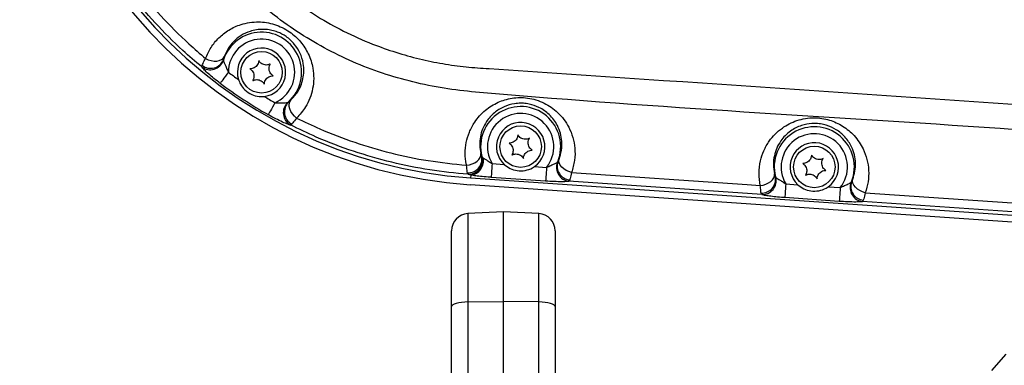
# Model space of a CAD drawing. Extents: x 0 to 8410, y 0 to 5940.
# Tile 171 of 212: x 6518 to 6803, y 4472 to 4572. Entities that reach past the tile are written whole.
import ezdxf

# ---------------------------------------------------------------- set-up
doc = ezdxf.new("R2010")
doc.units = 0
doc.header["$LTSCALE"] = 10
doc.layers.get('0').update_dxf_attribs({"linetype": 'CONTINUOUS'})

msp = doc.modelspace()

# ---------------------------------------------------------------- linework, layer by layer
at = {"color": 8, "linetype": 'CONTINUOUS'}
for p, q in [((6576.77, 4560.52), (6576.75, 4560.32)), ((6570.47, 4558.41), (6570.56, 4558.86)), ((6596.52, 4541.9), (6596.15, 4541.65)), ((6651.62, 4532.37), (6651.92, 4532.14)), ((6654.52, 4530.48), (6658.03, 4530.24)), ((6666.77, 4529.64), (6670.28, 4529.39)), ((6648.34, 4527.17), (6647.55, 4527.38)), ((6648.34, 4527.17), (6648.28, 4526.36)), ((6670.01, 4525.42), (6654.25, 4526.51)), ((6676.97, 4525.77), (6676.74, 4525.37)), ((6732.57, 4521.52), (6676.74, 4525.37)), ((6739.52, 4524.62), (6743.03, 4524.38)), ((6751.77, 4523.78), (6755.28, 4523.53)), ((6732.57, 4521.52), (6732.39, 4521.95)), ((6755.01, 4519.56), (6739.25, 4520.65)), ((6762.52, 4522.05), (6817.15, 4518.28)), ((6761.97, 4519.91), (6761.74, 4519.51)), ((6817.57, 4515.66), (6761.74, 4519.51)), ((6647.51, 4516.02), (6647.51, 4490.49)), ((6668.04, 4490.49), (6668.04, 4516.02)), ((6647.51, 4490.49), (6657.78, 4490.63)), ((6647.51, 4490.49), (6647.51, 4417.12)), ((6668.04, 4490.49), (6657.78, 4490.63)), ((6668.04, 4417.12), (6668.04, 4490.49))]:
    msp.add_line(p, q, dxfattribs=at)
at = {"color": 7, "linetype": 'CONTINUOUS'}
for p, q in [((6648.28, 4526.36), (7000.67, 4502.07)), ((6972.57, 4502), (6648.15, 4524.36)), ((6657.78, 4516.56), (6647.51, 4516.02)), ((6668.04, 4516.02), (6657.78, 4516.56)), ((6657.78, 4490.63), (6657.78, 4516.56)), ((6642.78, 4489.16), (6642.78, 4511.02)), ((6672.78, 4511.02), (6672.78, 4489.16)), ((6642.78, 4415.8), (6642.78, 4489.16)), ((6657.78, 4417.27), (6657.78, 4490.63)), ((6672.78, 4489.16), (6672.78, 4415.8)), ((6803.24, 4475.35), (6799.08, 4470.7))]:
    msp.add_line(p, q, dxfattribs=at)
at = {"color": 8, "linetype": 'CONTINUOUS', "flags": 128}
for points in [[(6571.58, 4560.86), (6572.36, 4560.5), (6573.19, 4560.25), (6574.02, 4560.13), (6574.82, 4560.14), (6575.55, 4560.28), (6576.17, 4560.54), (6576.66, 4560.91), (6576.99, 4561.38)], [(6578.17, 4556.91), (6577.73, 4556.32), (6577.31, 4555.75), (6576.91, 4555.22), (6576.56, 4554.74), (6576.27, 4554.34), (6576.03, 4554.03), (6575.88, 4553.82), (6575.8, 4553.71)], [(6597.92, 4543.63), (6597.28, 4544.2), (6596.72, 4544.86), (6596.28, 4545.57), (6595.97, 4546.31), (6595.8, 4547.03), (6595.79, 4547.71), (6595.94, 4548.31), (6596.23, 4548.8)], [(6591.67, 4548.09), (6591.31, 4547.45), (6590.95, 4546.83), (6590.63, 4546.26), (6590.33, 4545.75), (6590.09, 4545.31), (6589.9, 4544.98), (6589.76, 4544.75), (6589.7, 4544.63)], [(6647.12, 4530.01), (6647.95, 4530.15), (6648.76, 4530.39), (6649.5, 4530.74), (6650.15, 4531.18), (6650.67, 4531.69), (6651.04, 4532.24), (6651.24, 4532.81), (6651.26, 4533.38)], [(6677.52, 4527.91), (6676.72, 4528.16), (6675.95, 4528.52), (6675.27, 4528.97), (6674.7, 4529.49), (6674.26, 4530.06), (6673.97, 4530.66), (6673.85, 4531.25), (6673.9, 4531.81)], [(6654.52, 4530.48), (6654.47, 4529.75), (6654.42, 4529.03), (6654.38, 4528.37), (6654.33, 4527.78), (6654.3, 4527.29), (6654.27, 4526.9), (6654.26, 4526.64), (6654.25, 4526.51)], [(6670.28, 4529.39), (6670.23, 4528.66), (6670.18, 4527.95), (6670.14, 4527.29), (6670.09, 4526.7), (6670.06, 4526.2), (6670.03, 4525.82), (6670.02, 4525.55), (6670.01, 4525.42)], [(6677.52, 4527.91), (6728.34, 4524.41), (6732.14, 4524.14)], [(6732.14, 4524.14), (6732.98, 4524.28), (6733.78, 4524.53), (6734.52, 4524.88), (6735.16, 4525.32), (6735.67, 4525.83), (6736.04, 4526.38), (6736.24, 4526.95), (6736.27, 4527.51)], [(6762.52, 4522.05), (6761.72, 4522.3), (6760.95, 4522.66), (6760.27, 4523.11), (6759.7, 4523.63), (6759.26, 4524.2), (6758.97, 4524.8), (6758.85, 4525.39), (6758.9, 4525.95)], [(6739.52, 4524.62), (6739.47, 4523.89), (6739.42, 4523.17), (6739.38, 4522.51), (6739.33, 4521.92), (6739.3, 4521.43), (6739.27, 4521.04), (6739.26, 4520.78), (6739.25, 4520.65)], [(6755.28, 4523.53), (6755.23, 4522.8), (6755.18, 4522.09), (6755.14, 4521.43), (6755.09, 4520.84), (6755.06, 4520.34), (6755.03, 4519.96), (6755.02, 4519.69), (6755.01, 4519.56)], [(6647.51, 4490.49), (6646.58, 4490.45), (6645.68, 4490.37), (6644.86, 4490.24), (6644.15, 4490.07), (6643.56, 4489.88), (6643.13, 4489.65), (6642.87, 4489.41), (6642.78, 4489.16)], [(6672.78, 4489.16), (6672.69, 4489.41), (6672.42, 4489.65), (6671.99, 4489.88), (6671.4, 4490.07), (6670.69, 4490.24), (6669.87, 4490.37), (6668.98, 4490.45), (6668.04, 4490.49)]]:
    msp.add_lwpolyline(points, dxfattribs=at)
at = {"color": 7, "linetype": 'CONTINUOUS'}
for centre in [(6587.78, 4556.87), (6662.78, 4535.38), (6747.78, 4529.52)]:
    msp.add_circle(centre, 6, dxfattribs=at)
for centre, radius, start, end in [((6657.78, 4664.03), 140, 180, 266.0561), ((6657.78, 4664.03), 138, 180, 266.0561), ((6587.78, 4556.87), 7, 276.5596, 197.1347), ((6662.78, 4535.38), 7, 304.7983, 227.3139), ((6747.78, 4529.52), 7, 304.7983, 227.3139), ((6647.78, 4511.02), 5, 93, 180), ((6667.78, 4511.02), 5, 0, 87)]:
    msp.add_arc(centre, radius, start, end, dxfattribs=at)
at = {"color": 8, "linetype": 'CONTINUOUS'}
for centre, radius, start, end in [((6587.78, 4556.87), 11.6, 312.0233, 161.6584), ((6587.78, 4556.87), 9.6, 293.9437, 179.7505), ((6572.91, 4561.66), 4.06, 233.0629, 340.727), ((6573.03, 4562.06), 4.04, 232.2135, 337.6438), ((6657.78, 4664.03), 133.46, 233.384, 234.9266), ((6657.78, 4664.03), 137.44, 233.384, 240.3102), ((6657.78, 4664.03), 133.46, 238.7676, 240.3102), ((6598.13, 4545.18), 4.06, 132.9531, 240.674), ((6598.44, 4545.45), 4.04, 135.9708, 241.487), ((6662.78, 4535.38), 11.6, 337.9828, 194.1166), ((6662.78, 4535.38), 9.6, 321.4031, 210.7091), ((6747.78, 4529.52), 11.6, 337.9828, 194.1294), ((6747.78, 4529.52), 9.6, 321.4031, 210.7091), ((6647.56, 4531.84), 4.03, 267.2268, 10.2159), ((6647.67, 4531.44), 4.06, 268.2699, 13.3526), ((6647.9, 4531.26), 4.11, 276.1152, 12.2639), ((6677.19, 4529.4), 4.06, 158.7339, 263.5163), ((6677.36, 4529.78), 4.03, 161.8591, 264.5281), ((6732.56, 4525.98), 4.03, 267.5821, 10.2548), ((6732.67, 4525.57), 4.06, 268.5906, 13.3823), ((6762.19, 4523.54), 4.06, 158.7297, 263.5205), ((6762.36, 4523.92), 4.03, 161.8568, 264.5332)]:
    msp.add_arc(centre, radius, start, end, dxfattribs=at)
for points, knots in [([(7021.94, 4525.44), (6997.45, 4526.98), (6948.47, 4530.05), (6875.04, 4535.39), (6776.62, 4542.62), (6699.53, 4546.78), (6643.99, 4551.66), (6634.93, 4553.23), (6626.01, 4555.45), (6617.32, 4558.46), (6608.94, 4562.25), (6600.87, 4566.73), (6593.21, 4571.88), (6586.02, 4577.64), (6579.36, 4583.99), (6573.25, 4590.89), (6567.74, 4598.27), (6562.87, 4606.07), (6558.7, 4614.26), (6555.22, 4622.77), (6552.46, 4631.54), (6550.27, 4641.36), (6548.87, 4652.19), (6548.18, 4663.98), (6548.1, 4675.81), (6548.37, 4687.66), (6548.73, 4699.51), (6548.93, 4711.25), (6548.74, 4722.88), (6548.4, 4734.41), (6548.14, 4745.94), (6548.18, 4757.46), (6548.76, 4768.94), (6549.99, 4779.59), (6551.99, 4789.36), (6554.61, 4798.19), (6557.94, 4806.78), (6561.98, 4815.04), (6566.72, 4822.91), (6572.09, 4830.37), (6578.07, 4837.35), (6584.61, 4843.82), (6591.7, 4849.7), (6599.28, 4854.98), (6607.27, 4859.6), (6615.58, 4863.55), (6624.22, 4866.65), (6633.1, 4868.92), (6642.15, 4870.53), (6651.28, 4871.65), (6673.11, 4873.33), (6741.03, 4877.75), (6836, 4884.63), (6921.31, 4890.12), (6963.47, 4893.38), (6981.53, 4895.02), (6999.6, 4896.48), (7017.69, 4897.47), (7035, 4897.78), (7051.5, 4896.87), (7067.08, 4894.61), (7082.42, 4891.08), (7097.39, 4886.28), (7111.89, 4880.21), (7125.84, 4872.93), (7139.14, 4864.52), (7151.68, 4855.03), (7163.35, 4844.49), (7174.12, 4833), (7183.89, 4820.64), (7192.58, 4807.53), (7200.11, 4793.71), (7206.45, 4779.29), (7211.58, 4764.39), (7215.14, 4750.28), (7217.41, 4737.14), (7218.83, 4723.88), (7219.27, 4709.33), (7218.42, 4693.59), (7216.27, 4677.98), (7212.82, 4662.63), (7208.05, 4647.63), (7202.04, 4633.07), (7194.83, 4619.06), (7186.49, 4605.72), (7177.03, 4593.16), (7166.54, 4581.42), (7155.1, 4570.6), (7142.82, 4560.78), (7129.73, 4552.07), (7115.95, 4544.47), (7101.58, 4538.05), (7087.07, 4532.97), (7072.56, 4529.23), (7058.15, 4526.61), (7048.42, 4525.82), (7043.57, 4525.43)], [0, 0, 0, 0, 0.041818, 0.083637, 0.125456, 0.209994, 0.215204, 0.220429, 0.225648, 0.230849, 0.236072, 0.241314, 0.246556, 0.251779, 0.256994, 0.262228, 0.267461, 0.272676, 0.27788, 0.283103, 0.288325, 0.293529, 0.300223, 0.30692, 0.31364, 0.320379, 0.327119, 0.333841, 0.340384, 0.346942, 0.353498, 0.360039, 0.366562, 0.373082, 0.378296, 0.383528, 0.388761, 0.393975, 0.399179, 0.404401, 0.409624, 0.414828, 0.420055, 0.4253, 0.430545, 0.435771, 0.440956, 0.446157, 0.451381, 0.456613, 0.461824, 0.48868, 0.572619, 0.624074, 0.634371, 0.644675, 0.654975, 0.665264, 0.675549, 0.684458, 0.693398, 0.702338, 0.711247, 0.720155, 0.729094, 0.738034, 0.746942, 0.755858, 0.764805, 0.773753, 0.782668, 0.791585, 0.800534, 0.809483, 0.8184, 0.825299, 0.832198, 0.841118, 0.850069, 0.859021, 0.867941, 0.876858, 0.885807, 0.894756, 0.903672, 0.912583, 0.921526, 0.930469, 0.93938, 0.948289, 0.957231, 0.966172, 0.975081, 0.983383, 0.991698, 1, 1, 1, 1]), ([(7052.79, 4533.37), (7055.46, 4533.71), (7062.17, 4534.57), (7072.81, 4536.67), (7085.46, 4540.04), (7098.7, 4544.67), (7112.42, 4550.79), (7125.75, 4558.13), (7138.38, 4566.57), (7150.18, 4575.99), (7161.1, 4586.31), (7171.22, 4597.63), (7180.32, 4609.74), (7188.32, 4622.5), (7195.22, 4635.86), (7201.04, 4649.91), (7205.62, 4664.38), (7208.95, 4679.08), (7211.04, 4693.97), (7211.88, 4709.16), (7211.44, 4723.27), (7210.08, 4736.11), (7207.91, 4748.65), (7204.55, 4762.08), (7199.71, 4776.31), (7193.61, 4790.24), (7186.35, 4803.57), (7178.06, 4816.16), (7168.78, 4827.98), (7158.41, 4839.11), (7147.15, 4849.29), (7135.17, 4858.42), (7122.5, 4866.5), (7109.03, 4873.57), (7095.04, 4879.45), (7080.71, 4884.1), (7066.07, 4887.53), (7051.02, 4889.74), (7035.87, 4890.69), (7020.83, 4890.21), (7001.07, 4888.67), (6966.43, 4886.39), (6897.18, 4881.54), (6807.77, 4875.43), (6727.81, 4869.88), (6682.26, 4866.77), (6663.71, 4865.46), (6652.5, 4864.74), (6643.5, 4863.94), (6634.79, 4862.39), (6626.37, 4860.07), (6618.28, 4857.12), (6610.48, 4853.5), (6602.98, 4849.22), (6595.84, 4844.31), (6589.14, 4838.81), (6582.95, 4832.79), (6577.29, 4826.27), (6572.18, 4819.27), (6567.67, 4811.86), (6563.83, 4804.14), (6560.65, 4796.12), (6558.14, 4787.82), (6556.37, 4779.44), (6555.3, 4771.06), (6554.97, 4762.03), (6555.16, 4742.13), (6554.97, 4716.1), (6555.14, 4689.69), (6554.92, 4673.05), (6554.81, 4661.42), (6555.33, 4650.93), (6556.68, 4641.53), (6558.58, 4633.25), (6561.21, 4625.02), (6564.53, 4617.03), (6568.83, 4608.73), (6574.26, 4600.32), (6580.11, 4593.05), (6585.6, 4587.28), (6590.89, 4582.4), (6596.97, 4577.57), (6603.99, 4572.86), (6611.64, 4568.61), (6619.25, 4565.2), (6626.63, 4562.59), (6633.41, 4560.7), (6640.2, 4559.3), (6646.92, 4558.37), (6771.2, 4550.14), (6893.13, 4541.57), (7012.85, 4533.16)], [0, 0, 0, 0, 0.004767, 0.011939, 0.019144, 0.02788, 0.036677, 0.045664, 0.054719, 0.063484, 0.072311, 0.081233, 0.090284, 0.099021, 0.107819, 0.116808, 0.125863, 0.134602, 0.143401, 0.152392, 0.161449, 0.168303, 0.175186, 0.183922, 0.19272, 0.201708, 0.210763, 0.219501, 0.228299, 0.237289, 0.246345, 0.255079, 0.263874, 0.272859, 0.281911, 0.290649, 0.299449, 0.30844, 0.317497, 0.326232, 0.334992, 0.352512, 0.387552, 0.457632, 0.510841, 0.529138, 0.538287, 0.543702, 0.548972, 0.554238, 0.55931, 0.564383, 0.569434, 0.574486, 0.57961, 0.584735, 0.589787, 0.594839, 0.599964, 0.605088, 0.610137, 0.615185, 0.620306, 0.625427, 0.630315, 0.635204, 0.641376, 0.665474, 0.681183, 0.688032, 0.69488, 0.701716, 0.706569, 0.711638, 0.716708, 0.721811, 0.726914, 0.733191, 0.739468, 0.743363, 0.747259, 0.752167, 0.757074, 0.762173, 0.767598, 0.771793, 0.775988, 0.780015, 0.784042, 0.787962, 1, 1, 1, 1]), ([(6570.47, 4558.41), (6568.64, 4559.98), (6563.92, 4564.01), (6556.86, 4571.12), (6549.4, 4579.89), (6542.68, 4589.37), (6536.82, 4599.21), (6533.65, 4606.04), (6532.13, 4609.32)], [0, 0, 0, 0, 0.112392, 0.28955, 0.46671, 0.649015, 0.831322, 1, 1, 1, 1]), ([(6534.89, 4609.72), (6536.28, 4606.73), (6539.24, 4600.37), (6544.73, 4591.1), (6551.21, 4581.85), (6558.55, 4573.12), (6565.45, 4566.14), (6569.97, 4562.25), (6571.58, 4560.86)], [0, 0, 0, 0, 0.1604394, 0.3417441, 0.5230508, 0.7096577, 0.8962619, 1, 1, 1, 1]), ([(6571.58, 4560.86), (6572.06, 4561.95), (6573.02, 4564.13), (6575.33, 4566.91), (6578.24, 4569.2), (6581.32, 4570.63), (6584.28, 4571.33), (6586.78, 4571.51), (6589.21, 4571.3), (6591.53, 4570.77), (6593.79, 4569.86), (6595.85, 4568.66), (6597.63, 4567.23), (6599.12, 4565.68), (6600.36, 4563.98), (6601.38, 4562.13), (6602.15, 4560.16), (6602.75, 4557.75), (6602.96, 4555.03), (6602.66, 4552.1), (6601.84, 4549.35), (6600.41, 4546.39), (6598.85, 4544.66), (6597.92, 4543.63)], [0, 0, 0, 0, 0.06892, 0.137824, 0.206728, 0.275515, 0.318651, 0.361743, 0.397584, 0.433395, 0.469491, 0.505571, 0.537505, 0.569451, 0.601101, 0.632769, 0.668244, 0.703742, 0.757245, 0.810807, 0.865162, 0.91954, 1, 1, 1, 1]), ([(6596.23, 4548.8), (6596.93, 4549.55), (6598.09, 4550.79), (6599.17, 4552.95), (6599.8, 4554.95), (6600.07, 4557.11), (6599.92, 4559.6), (6599.12, 4562.32), (6597.42, 4565.07), (6595.09, 4567.23), (6593.01, 4568.31), (6591.33, 4568.89), (6589.92, 4569.21), (6588.11, 4569.34), (6586.25, 4569.19), (6584.06, 4568.65), (6581.79, 4567.57), (6579.69, 4565.86), (6578.02, 4563.8), (6577.34, 4562.19), (6576.99, 4561.38)], [0, 0, 0, 0, 0.084395, 0.140749, 0.19792, 0.251884, 0.307052, 0.376526, 0.4362, 0.494708, 0.546333, 0.561076, 0.594582, 0.629207, 0.671313, 0.714558, 0.784071, 0.856036, 0.927226, 1, 1, 1, 1]), ([(6570.56, 4558.86), (6570.73, 4559.24), (6570.98, 4559.77), (6571.45, 4560.62), (6571.58, 4560.86)], [0, 0, 0, 0, 0.72127, 1, 1, 1, 1]), ([(6576.75, 4560.32), (6576.78, 4560.19), (6576.85, 4559.92), (6577.14, 4559.23), (6577.55, 4558.31), (6577.91, 4557.5), (6578.13, 4557), (6578.17, 4556.91)], [0, 0, 0, 0, 0.176642, 0.374283, 0.613985, 0.927437, 1, 1, 1, 1]), ([(6576.99, 4561.38), (6576.96, 4561.28), (6576.83, 4560.9), (6576.8, 4560.68), (6576.77, 4560.52)], [0, 0, 0, 0, 0.267385, 1, 1, 1, 1]), ([(6575.8, 4553.71), (6575.66, 4553.81), (6574.89, 4554.39), (6573.56, 4555.44), (6572.06, 4556.74), (6570.95, 4557.81), (6570.63, 4558.21), (6570.47, 4558.41)], [0, 0, 0, 0, 0.054231, 0.317217, 0.554905, 0.778228, 1, 1, 1, 1]), ([(6595.54, 4548.25), (6595.59, 4548.28), (6595.75, 4548.39), (6596.04, 4548.63), (6596.23, 4548.8)], [0, 0, 0, 0, 0.29621, 1, 1, 1, 1]), ([(6647.12, 4530.01), (6647.09, 4530.13), (6646.85, 4531.26), (6646.64, 4533.45), (6646.93, 4536.54), (6647.84, 4539.59), (6649.21, 4542.17), (6650.84, 4544.3), (6652.47, 4545.88), (6654.29, 4547.2), (6656.17, 4548.21), (6658.19, 4548.96), (6660.29, 4549.44), (6662.51, 4549.63), (6664.86, 4549.48), (6667.27, 4548.95), (6669.59, 4548.03), (6671.7, 4546.79), (6673.64, 4545.2), (6675.36, 4543.26), (6676.88, 4540.83), (6677.98, 4538.03), (6678.57, 4534.8), (6678.54, 4531.36), (6677.86, 4529.07), (6677.52, 4527.91)], [0, 0, 0, 0, 0.006992, 0.065438, 0.125166, 0.182795, 0.241943, 0.280859, 0.320489, 0.353895, 0.387986, 0.418801, 0.450377, 0.482082, 0.514802, 0.550672, 0.587965, 0.623969, 0.661022, 0.704936, 0.750066, 0.806253, 0.864, 0.931037, 1, 1, 1, 1]), ([(6591.67, 4548.09), (6592.15, 4548.09), (6593.01, 4548.09), (6594.15, 4548.08), (6594.97, 4548.09), (6595.25, 4548.14), (6595.37, 4548.15)], [0, 0, 0, 0, 0.337132, 0.608111, 0.839846, 1, 1, 1, 1]), ([(6595.37, 4548.15), (6595.42, 4548.18), (6595.47, 4548.2), (6595.53, 4548.25), (6595.54, 4548.25)], [0, 0, 0, 0, 0.886333, 1, 1, 1, 1]), ([(6596.15, 4541.65), (6595.93, 4541.7), (6595.42, 4541.82), (6593.89, 4542.46), (6591.87, 4543.43), (6590.43, 4544.23), (6589.7, 4544.63)], [0, 0, 0, 0, 0.202031, 0.463883, 0.727282, 1, 1, 1, 1]), ([(6597.92, 4543.63), (6597.52, 4543.11), (6596.95, 4542.37), (6596.61, 4542), (6596.52, 4541.9)], [0, 0, 0, 0, 0.713835, 1, 1, 1, 1]), ([(6597.92, 4543.63), (6600.16, 4542.57), (6605.64, 4539.95), (6614.72, 4536.51), (6625.2, 4533.43), (6636.03, 4531.15), (6643.41, 4530.39), (6647.12, 4530.01)], [0, 0, 0, 0, 0.144527, 0.354817, 0.566486, 0.782494, 1, 1, 1, 1]), ([(6732.14, 4524.14), (6731.97, 4525.32), (6731.61, 4527.68), (6732.04, 4531.09), (6733.07, 4534.22), (6734.54, 4536.83), (6736.38, 4539.04), (6738.34, 4540.72), (6740.49, 4542.03), (6742.73, 4542.98), (6745.17, 4543.58), (6747.62, 4543.78), (6749.98, 4543.59), (6752.15, 4543.11), (6754.18, 4542.35), (6756.07, 4541.33), (6757.8, 4540.07), (6759.42, 4538.52), (6760.81, 4536.72), (6762.14, 4534.41), (6763.13, 4531.65), (6763.6, 4528.45), (6763.47, 4525.2), (6762.84, 4523.1), (6762.52, 4522.05)], [0, 0, 0, 0, 0.068014, 0.136014, 0.193013, 0.249958, 0.294505, 0.339004, 0.375552, 0.412066, 0.448659, 0.485228, 0.517438, 0.549654, 0.580843, 0.612049, 0.645789, 0.679552, 0.718814, 0.758103, 0.816444, 0.874842, 0.937416, 1, 1, 1, 1]), ([(6647.55, 4527.38), (6643.85, 4527.75), (6636.42, 4528.48), (6625.34, 4530.75), (6614.36, 4533.9), (6604.58, 4537.58), (6598.63, 4540.45), (6596.15, 4541.65)], [0, 0, 0, 0, 0.207871, 0.417135, 0.630785, 0.84595, 1, 1, 1, 1]), ([(6758.9, 4525.95), (6759.15, 4526.72), (6759.65, 4528.25), (6759.78, 4530.63), (6759.46, 4533.01), (6758.57, 4535.57), (6756.91, 4538.12), (6754.35, 4540.32), (6751.78, 4541.5), (6749.59, 4541.99), (6747.41, 4542.16), (6745.53, 4541.92), (6743.74, 4541.39), (6742.37, 4540.82), (6740.76, 4539.83), (6739.28, 4538.56), (6737.92, 4536.91), (6736.84, 4534.96), (6736.1, 4532.64), (6735.82, 4530.12), (6736.12, 4528.39), (6736.27, 4527.51)], [0, 0, 0, 0, 0.064747, 0.13067, 0.190144, 0.250897, 0.329446, 0.394902, 0.453641, 0.482987, 0.513484, 0.567485, 0.58178, 0.616402, 0.652129, 0.695938, 0.740918, 0.798792, 0.858037, 0.928238, 1, 1, 1, 1]), ([(6651.26, 4533.38), (6651.27, 4533.37), (6651.34, 4533.07), (6651.44, 4532.76), (6651.51, 4532.6), (6651.53, 4532.56)], [0, 0, 0, 0, 0.03858, 0.764527, 1, 1, 1, 1]), ([(6651.53, 4532.56), (6651.53, 4532.55), (6651.55, 4532.48), (6651.58, 4532.42), (6651.61, 4532.38), (6651.62, 4532.37)], [0, 0, 0, 0, 0.079432, 0.83674, 1, 1, 1, 1]), ([(6651.92, 4532.14), (6652.11, 4532.02), (6652.5, 4531.76), (6653.37, 4531.24), (6654.05, 4530.79), (6654.46, 4530.52), (6654.52, 4530.48)], [0, 0, 0, 0, 0.2590789, 0.5563245, 0.936795, 1, 1, 1, 1]), ([(6673.53, 4531.04), (6673.56, 4531.08), (6673.66, 4531.24), (6673.8, 4531.57), (6673.9, 4531.81)], [0, 0, 0, 0, 0.2764475, 1, 1, 1, 1]), ([(6647.37, 4527.82), (6647.35, 4527.93), (6647.27, 4528.41), (6647.19, 4529.31), (6647.12, 4530.01)], [0, 0, 0, 0, 0.226913, 1, 1, 1, 1]), ([(6670.28, 4529.39), (6670.7, 4529.59), (6671.48, 4529.97), (6672.52, 4530.42), (6673.16, 4530.71), (6673.35, 4530.83), (6673.41, 4530.87)], [0, 0, 0, 0, 0.342594, 0.650377, 0.874516, 1, 1, 1, 1]), ([(6673.41, 4530.87), (6673.44, 4530.9), (6673.48, 4530.94), (6673.52, 4531.01), (6673.53, 4531.04)], [0, 0, 0, 0, 0.6739664, 1, 1, 1, 1]), ([(6647.55, 4527.38), (6647.54, 4527.4), (6647.45, 4527.47), (6647.41, 4527.66), (6647.37, 4527.82)], [0, 0, 0, 0, 0.172514, 1, 1, 1, 1]), ([(6654.25, 4526.51), (6654.13, 4526.51), (6653.26, 4526.57), (6651.69, 4526.71), (6649.69, 4526.93), (6648.79, 4527.09), (6648.34, 4527.17)], [0, 0, 0, 0, 0.04896, 0.380128, 0.689703, 1, 1, 1, 1]), ([(6677.52, 4527.91), (6677.37, 4527.26), (6677.16, 4526.37), (6677.01, 4525.9), (6676.97, 4525.77)], [0, 0, 0, 0, 0.733427, 1, 1, 1, 1]), ([(6736.27, 4527.51), (6736.29, 4527.42), (6736.38, 4527.04), (6736.47, 4526.84), (6736.53, 4526.69)], [0, 0, 0, 0, 0.25288, 1, 1, 1, 1]), ([(6736.53, 4526.69), (6736.55, 4526.63), (6736.58, 4526.55), (6736.62, 4526.52), (6736.62, 4526.51)], [0, 0, 0, 0, 0.885621, 1, 1, 1, 1]), ([(6736.62, 4526.51), (6736.72, 4526.43), (6736.92, 4526.27), (6737.52, 4525.9), (6738.34, 4525.39), (6739.04, 4524.94), (6739.45, 4524.67), (6739.52, 4524.62)], [0, 0, 0, 0, 0.183363, 0.385827, 0.627154, 0.939906, 1, 1, 1, 1]), ([(6758.53, 4525.18), (6758.56, 4525.22), (6758.66, 4525.38), (6758.8, 4525.71), (6758.9, 4525.95)], [0, 0, 0, 0, 0.276476, 1, 1, 1, 1]), ([(6676.74, 4525.37), (6676.58, 4525.34), (6676.18, 4525.27), (6674.76, 4525.22), (6672.53, 4525.26), (6670.82, 4525.37), (6670.01, 4525.42)], [0, 0, 0, 0, 0.159076, 0.419523, 0.724358, 1, 1, 1, 1]), ([(6732.39, 4521.95), (6732.33, 4522.37), (6732.25, 4522.93), (6732.17, 4523.89), (6732.14, 4524.14)], [0, 0, 0, 0, 0.735868, 1, 1, 1, 1]), ([(6755.28, 4523.53), (6755.7, 4523.73), (6756.48, 4524.11), (6757.52, 4524.56), (6758.16, 4524.85), (6758.35, 4524.97), (6758.41, 4525.01)], [0, 0, 0, 0, 0.342598, 0.650379, 0.874517, 1, 1, 1, 1]), ([(6758.41, 4525.01), (6758.44, 4525.04), (6758.48, 4525.08), (6758.52, 4525.15), (6758.53, 4525.18)], [0, 0, 0, 0, 0.67421, 1, 1, 1, 1]), ([(6739.25, 4520.65), (6739.12, 4520.65), (6738.23, 4520.72), (6736.64, 4520.85), (6734.75, 4521.07), (6733.28, 4521.3), (6732.81, 4521.45), (6732.57, 4521.52)], [0, 0, 0, 0, 0.044203, 0.303088, 0.541636, 0.770644, 1, 1, 1, 1]), ([(6762.52, 4522.05), (6762.37, 4521.4), (6762.16, 4520.51), (6762.01, 4520.04), (6761.97, 4519.91)], [0, 0, 0, 0, 0.733445, 1, 1, 1, 1]), ([(6761.74, 4519.51), (6761.58, 4519.48), (6761.18, 4519.41), (6759.76, 4519.36), (6757.53, 4519.4), (6755.82, 4519.51), (6755.01, 4519.56)], [0, 0, 0, 0, 0.1590765, 0.4195257, 0.7243613, 1, 1, 1, 1])]:
    msp.add_open_spline(points, degree=3, knots=knots, dxfattribs=at)
at = {"color": 7, "linetype": 'CONTINUOUS'}
for points, knots in [([(6586.97, 4560.28), (6586.93, 4559.99), (6586.87, 4559.49), (6586.46, 4558.81), (6585.96, 4558.32), (6585.35, 4558), (6584.82, 4557.88), (6584.52, 4557.88), (6584.42, 4557.87)], [0, 0, 0, 0, 0.235536, 0.408116, 0.581124, 0.745072, 0.917187, 1, 1, 1, 1]), ([(6590.32, 4559.27), (6590.06, 4559.16), (6589.59, 4558.97), (6588.8, 4558.98), (6588.12, 4559.17), (6587.54, 4559.54), (6587.18, 4559.93), (6587.02, 4560.19), (6586.97, 4560.28)], [0, 0, 0, 0, 0.235564, 0.408156, 0.581149, 0.745092, 0.917187, 1, 1, 1, 1]), ([(6584.42, 4557.87), (6584.65, 4557.7), (6585.05, 4557.39), (6585.44, 4556.7), (6585.61, 4556.02), (6585.58, 4555.33), (6585.42, 4554.82), (6585.28, 4554.55), (6585.23, 4554.47)], [0, 0, 0, 0, 0.235518, 0.408145, 0.581089, 0.745045, 0.917136, 1, 1, 1, 1]), ([(6591.13, 4555.87), (6590.9, 4556.04), (6590.5, 4556.35), (6590.11, 4557.03), (6589.94, 4557.72), (6589.97, 4558.41), (6590.13, 4558.92), (6590.27, 4559.19), (6590.32, 4559.27)], [0, 0, 0, 0, 0.235554, 0.408135, 0.581133, 0.745089, 0.917182, 1, 1, 1, 1]), ([(6581.09, 4554.81), (6581.27, 4554.34), (6581.69, 4553.21), (6582.95, 4551.64), (6584.83, 4550.39), (6586.82, 4549.83), (6588.07, 4549.89), (6588.58, 4549.92)], [0, 0, 0, 0, 0.155658, 0.371178, 0.614467, 0.842245, 1, 1, 1, 1]), ([(6585.23, 4554.47), (6585.5, 4554.58), (6585.96, 4554.77), (6586.75, 4554.76), (6587.43, 4554.57), (6588.01, 4554.2), (6588.38, 4553.81), (6588.53, 4553.55), (6588.58, 4553.46)], [0, 0, 0, 0, 0.235568, 0.408143, 0.581133, 0.745061, 0.917151, 1, 1, 1, 1]), ([(6588.58, 4553.46), (6588.62, 4553.75), (6588.69, 4554.25), (6589.09, 4554.93), (6589.6, 4555.42), (6590.2, 4555.74), (6590.73, 4555.86), (6591.03, 4555.86), (6591.13, 4555.87)], [0, 0, 0, 0, 0.235579, 0.408148, 0.581154, 0.745088, 0.917184, 1, 1, 1, 1]), ([(6673.9, 4531.81), (6674.17, 4532.64), (6674.7, 4534.32), (6674.77, 4536.83), (6674.36, 4539.25), (6673.57, 4541.31), (6672.44, 4543.16), (6671.17, 4544.6), (6669.69, 4545.82), (6667.84, 4546.93), (6665.98, 4547.58), (6664.16, 4547.89), (6662.72, 4547.98), (6660.47, 4547.8), (6657.75, 4546.98), (6654.91, 4545.15), (6652.92, 4542.87), (6651.69, 4540.46), (6651.05, 4538.17), (6650.84, 4535.78), (6651.12, 4534.18), (6651.26, 4533.38)], [0, 0, 0, 0, 0.070227, 0.141972, 0.199917, 0.259095, 0.30297, 0.347888, 0.382565, 0.418243, 0.471339, 0.486571, 0.515909, 0.546419, 0.605161, 0.67062, 0.749174, 0.808564, 0.869365, 0.934082, 1, 1, 1, 1]), ([(6661.97, 4538.79), (6661.93, 4538.5), (6661.87, 4538.01), (6661.46, 4537.33), (6660.96, 4536.84), (6660.35, 4536.52), (6659.82, 4536.4), (6659.52, 4536.39), (6659.42, 4536.39)], [0, 0, 0, 0, 0.235534, 0.408158, 0.581129, 0.745068, 0.917188, 1, 1, 1, 1]), ([(6665.32, 4537.79), (6665.06, 4537.68), (6664.59, 4537.49), (6663.8, 4537.49), (6663.12, 4537.69), (6662.54, 4538.05), (6662.18, 4538.45), (6662.02, 4538.71), (6661.97, 4538.79)], [0, 0, 0, 0, 0.235565, 0.40815, 0.581151, 0.745094, 0.91719, 1, 1, 1, 1]), ([(6666.13, 4534.38), (6665.9, 4534.56), (6665.5, 4534.86), (6665.11, 4535.55), (6664.94, 4536.23), (6664.97, 4536.92), (6665.13, 4537.44), (6665.27, 4537.7), (6665.32, 4537.79)], [0, 0, 0, 0, 0.235555, 0.408132, 0.581133, 0.74509, 0.917181, 1, 1, 1, 1]), ([(6659.42, 4536.39), (6659.65, 4536.21), (6660.05, 4535.91), (6660.44, 4535.22), (6660.61, 4534.53), (6660.58, 4533.85), (6660.42, 4533.33), (6660.28, 4533.07), (6660.23, 4532.98)], [0, 0, 0, 0, 0.235555, 0.408137, 0.581136, 0.745035, 0.917181, 1, 1, 1, 1]), ([(6663.58, 4531.98), (6663.62, 4532.26), (6663.69, 4532.76), (6664.09, 4533.44), (6664.6, 4533.93), (6665.2, 4534.25), (6665.73, 4534.37), (6666.03, 4534.38), (6666.13, 4534.38)], [0, 0, 0, 0, 0.235579, 0.408153, 0.581154, 0.745088, 0.91719, 1, 1, 1, 1]), ([(6660.23, 4532.98), (6660.5, 4533.09), (6660.96, 4533.28), (6661.75, 4533.28), (6662.43, 4533.08), (6663.01, 4532.72), (6663.38, 4532.32), (6663.53, 4532.06), (6663.58, 4531.98)], [0, 0, 0, 0, 0.2355682, 0.4081509, 0.5811347, 0.745069, 0.9171945, 1, 1, 1, 1]), ([(6746.97, 4532.93), (6746.93, 4532.64), (6746.87, 4532.15), (6746.46, 4531.47), (6745.96, 4530.98), (6745.35, 4530.66), (6744.82, 4530.54), (6744.52, 4530.53), (6744.42, 4530.53)], [0, 0, 0, 0, 0.235583, 0.408159, 0.581162, 0.745072, 0.917189, 1, 1, 1, 1]), ([(6750.32, 4531.93), (6750.06, 4531.82), (6749.59, 4531.62), (6748.8, 4531.63), (6748.12, 4531.83), (6747.54, 4532.19), (6747.18, 4532.59), (6747.02, 4532.85), (6746.97, 4532.93)], [0, 0, 0, 0, 0.235571, 0.408157, 0.581159, 0.745065, 0.917193, 1, 1, 1, 1]), ([(6751.13, 4528.52), (6750.9, 4528.7), (6750.5, 4529), (6750.11, 4529.69), (6749.94, 4530.37), (6749.97, 4531.06), (6750.13, 4531.58), (6750.27, 4531.84), (6750.32, 4531.93)], [0, 0, 0, 0, 0.235555, 0.408137, 0.581136, 0.745035, 0.917181, 1, 1, 1, 1]), ([(6658.03, 4530.24), (6658.57, 4529.82), (6659.69, 4528.95), (6661.83, 4528.33), (6664.11, 4528.39), (6665.77, 4528.98), (6666.58, 4529.51), (6666.77, 4529.64)], [0, 0, 0, 0, 0.214304, 0.44886, 0.692772, 0.927034, 1, 1, 1, 1]), ([(6744.42, 4530.53), (6744.65, 4530.35), (6745.05, 4530.05), (6745.44, 4529.36), (6745.61, 4528.67), (6745.58, 4527.99), (6745.42, 4527.47), (6745.28, 4527.21), (6745.23, 4527.12)], [0, 0, 0, 0, 0.235556, 0.408135, 0.581136, 0.745037, 0.917181, 1, 1, 1, 1]), ([(6745.23, 4527.12), (6745.5, 4527.23), (6745.96, 4527.42), (6746.75, 4527.42), (6747.43, 4527.22), (6748.01, 4526.86), (6748.38, 4526.46), (6748.53, 4526.2), (6748.58, 4526.12)], [0, 0, 0, 0, 0.235571, 0.408149, 0.581159, 0.745065, 0.917193, 1, 1, 1, 1]), ([(6748.58, 4526.12), (6748.62, 4526.4), (6748.69, 4526.9), (6749.09, 4527.58), (6749.6, 4528.07), (6750.2, 4528.39), (6750.73, 4528.51), (6751.03, 4528.52), (6751.13, 4528.52)], [0, 0, 0, 0, 0.235582, 0.408154, 0.581163, 0.745072, 0.917189, 1, 1, 1, 1]), ([(6743.03, 4524.38), (6743.57, 4523.96), (6744.69, 4523.09), (6746.83, 4522.47), (6749.11, 4522.53), (6750.77, 4523.12), (6751.58, 4523.65), (6751.77, 4523.78)], [0, 0, 0, 0, 0.214316, 0.448865, 0.69278, 0.927032, 1, 1, 1, 1])]:
    msp.add_open_spline(points, degree=3, knots=knots, dxfattribs=at)

doc.saveas('drawing.dxf')
